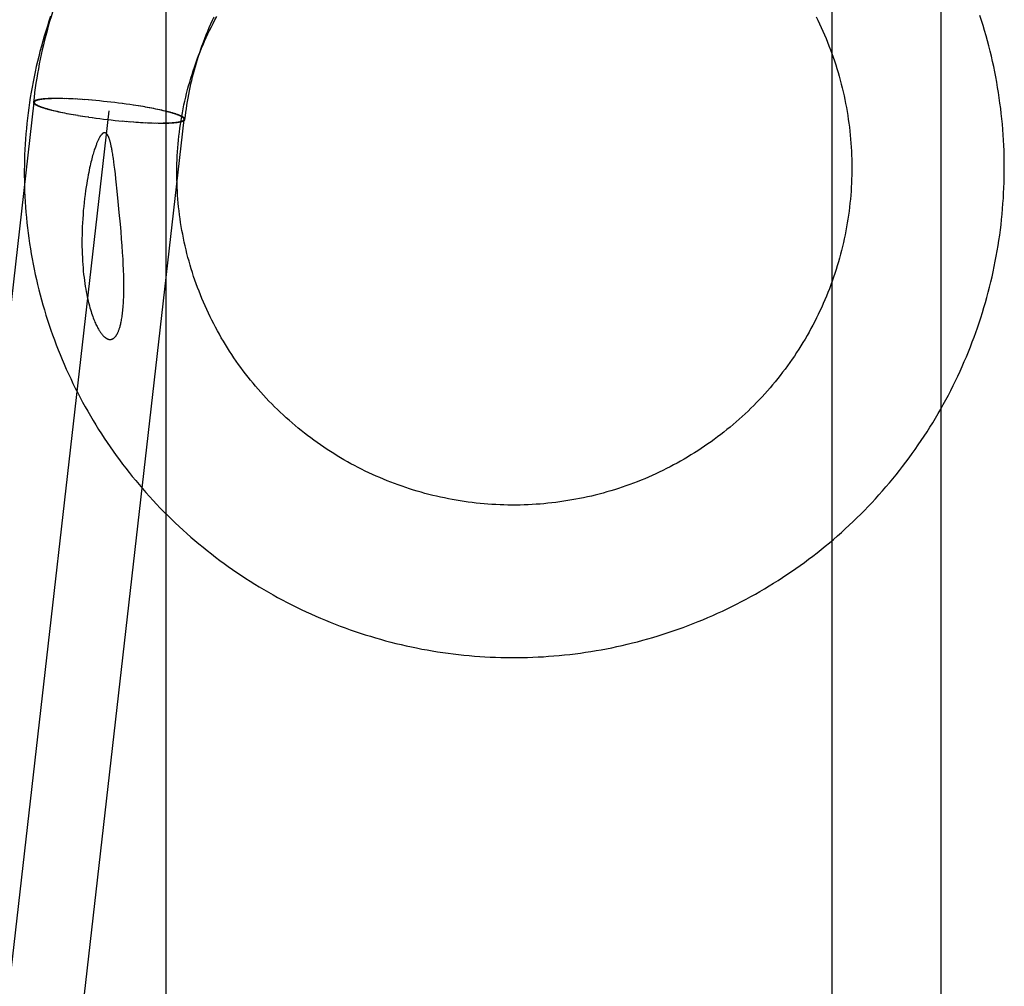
# Model space of a CAD drawing. Header units: inches. Extents: x 0 to 309, y 0 to 200.
# Tile 41 of 119: x 108.651 to 108.903, y 104.709 to 104.957. Entities that reach past the tile are written whole.
import ezdxf

# ---------------------------------------------------------------- set-up
doc = ezdxf.new("R2010")
doc.units = ezdxf.units.IN
doc.header["$LTSCALE"] = 17
doc.header["$MEASUREMENT"] = 0
doc.linetypes.add('HIDDEN', pattern=[0.2, 0.1, -0.1])
doc.layers.add('DEFAULT_2', color=8, linetype='HIDDEN')

msp = doc.modelspace()

# ---------------------------------------------------------------- linework, layer by layer
at = {"layer": 'DEFAULT_2', "color": 8, "linetype": 'HIDDEN'}
for p, q in [((108.85836, 105.1066), (108.85836, 104.6826)), ((108.88632, 104.6826), (108.88632, 105.1066)), ((108.68819, 104.14603), (108.68819, 105.08572)), ((108.65965, 104.93643), (108.6592, 104.93642)), ((108.65979, 104.93639), (108.65935, 104.93639)), ((108.66011, 104.93643), (108.65965, 104.93643)), ((108.66025, 104.9364), (108.65979, 104.93639)), ((108.66059, 104.93643), (108.66011, 104.93643)), ((108.66072, 104.9364), (108.66025, 104.9364)), ((108.66108, 104.93642), (108.66059, 104.93643)), ((108.66121, 104.93639), (108.66072, 104.9364)), ((108.66159, 104.93642), (108.66108, 104.93642)), ((108.66171, 104.93638), (108.66121, 104.93639)), ((108.66223, 104.93637), (108.66159, 104.93642)), ((108.66276, 104.93636), (108.66211, 104.9364)), ((108.6633, 104.93634), (108.66264, 104.93639)), ((108.66385, 104.93632), (108.66319, 104.93637)), ((108.66441, 104.93629), (108.66374, 104.93635)), ((108.66498, 104.93626), (108.66431, 104.93632)), ((108.66557, 104.93623), (108.66489, 104.93629)), ((108.66616, 104.93619), (108.66548, 104.93626)), ((108.66676, 104.93615), (108.66608, 104.93622)), ((108.66737, 104.93611), (108.66669, 104.93618)), ((108.6683, 104.93604), (108.6673, 104.93614)), ((108.66924, 104.93597), (108.66824, 104.93607)), ((108.67019, 104.93588), (108.66919, 104.93599)), ((108.67115, 104.93579), (108.67015, 104.93591)), ((108.67211, 104.93569), (108.67115, 104.93579)), ((108.67308, 104.93559), (108.67211, 104.93569)), ((108.67405, 104.93548), (108.67308, 104.93559)), ((108.59419, 104.40659), (108.65443, 104.93546)), ((108.61336, 104.4044), (108.6736, 104.93327)), ((108.65424, 104.93554), (108.65423, 104.93548)), ((108.65444, 104.93552), (108.65443, 104.93546)), ((108.65925, 104.93335), (108.65969, 104.93325)), ((108.6594, 104.93335), (108.65984, 104.93325)), ((108.65969, 104.93325), (108.66016, 104.93314)), ((108.65984, 104.93325), (108.6603, 104.93314)), ((108.66016, 104.93314), (108.66064, 104.93303)), ((108.6603, 104.93314), (108.66077, 104.93304)), ((108.67502, 104.93537), (108.67405, 104.93548)), ((108.67599, 104.93525), (108.67502, 104.93537)), ((108.67699, 104.93514), (108.67599, 104.93525)), ((108.67795, 104.93501), (108.67695, 104.93512)), ((108.6789, 104.93488), (108.6779, 104.93499)), ((108.67984, 104.93474), (108.67884, 104.93486)), ((108.68045, 104.93464), (108.67977, 104.93472)), ((108.68106, 104.93454), (108.68038, 104.93463)), ((108.68166, 104.93445), (108.68098, 104.93453)), ((108.68225, 104.93435), (108.68158, 104.93443)), ((108.68283, 104.93425), (108.68216, 104.93434)), ((108.6834, 104.93414), (108.68274, 104.93424)), ((108.68396, 104.93404), (108.6833, 104.93413)), ((108.68451, 104.93394), (108.68385, 104.93403)), ((108.68504, 104.93383), (108.68439, 104.93393)), ((108.68556, 104.93373), (108.68492, 104.93383)), ((108.68607, 104.93362), (108.68544, 104.93372)), ((108.68657, 104.93352), (108.68594, 104.93362)), ((108.6869, 104.93341), (108.68643, 104.93351)), ((108.68705, 104.93341), (108.68657, 104.93352)), ((108.68736, 104.9333), (108.6869, 104.93341)), ((108.68751, 104.9333), (108.68705, 104.93341)), ((108.68781, 104.9332), (108.68736, 104.9333)), ((108.68796, 104.9332), (108.68751, 104.9333)), ((108.63254, 104.40222), (108.69277, 104.93109)), ((108.66064, 104.93303), (108.66126, 104.93293)), ((108.66113, 104.93293), (108.66176, 104.93283)), ((108.66164, 104.93282), (108.66228, 104.93272)), ((108.66216, 104.93272), (108.66281, 104.93262)), ((108.66269, 104.93261), (108.66335, 104.93252)), ((108.66324, 104.93251), (108.6639, 104.93242)), ((108.6638, 104.93241), (108.66447, 104.93231)), ((108.66437, 104.9323), (108.66504, 104.93221)), ((108.66495, 104.9322), (108.66563, 104.93212)), ((108.66554, 104.9321), (108.66622, 104.93202)), ((108.66614, 104.93201), (108.66682, 104.93192)), ((108.66675, 104.93191), (108.66743, 104.93183)), ((108.66737, 104.93181), (108.66836, 104.93169)), ((108.6683, 104.93167), (108.6693, 104.93156)), ((108.66925, 104.93154), (108.67025, 104.93143)), ((108.67022, 104.93141), (108.67119, 104.93128)), ((108.67119, 104.93128), (108.67216, 104.93116)), ((108.67216, 104.93116), (108.67314, 104.93104)), ((108.67314, 104.93104), (108.67413, 104.93093)), ((108.67413, 104.93093), (108.67511, 104.93083)), ((108.67511, 104.93083), (108.67608, 104.93073)), ((108.67608, 104.93073), (108.67705, 104.93064)), ((108.67702, 104.93067), (108.67801, 104.93056)), ((108.67797, 104.93058), (108.67896, 104.93048)), ((108.69276, 104.93103), (108.69277, 104.93109)), ((108.69296, 104.93101), (108.69298, 104.93107)), ((108.67891, 104.93051), (108.6799, 104.93041)), ((108.67983, 104.93044), (108.68052, 104.93037)), ((108.68044, 104.9304), (108.68112, 104.93033)), ((108.68104, 104.93036), (108.68172, 104.93029)), ((108.68164, 104.93032), (108.68231, 104.93026)), ((108.68222, 104.93029), (108.68289, 104.93023)), ((108.68279, 104.93026), (108.68346, 104.9302)), ((108.68336, 104.93023), (108.68402, 104.93018)), ((108.68391, 104.93021), (108.68456, 104.93016)), ((108.68445, 104.93019), (108.6851, 104.93015)), ((108.68498, 104.93018), (108.68562, 104.93013)), ((108.68549, 104.93017), (108.68612, 104.93013)), ((108.68599, 104.93016), (108.68648, 104.93015)), ((108.68612, 104.93013), (108.68662, 104.93012)), ((108.68648, 104.93015), (108.68695, 104.93015)), ((108.68662, 104.93012), (108.68709, 104.93012)), ((108.68695, 104.93015), (108.68741, 104.93016)), ((108.68709, 104.93012), (108.68756, 104.93012)), ((108.68741, 104.93016), (108.68785, 104.93016)), ((108.68756, 104.93012), (108.688, 104.93013)), ((108.67479, 104.92025), (108.67467, 104.92107)), ((108.67491, 104.91934), (108.67479, 104.92025)), ((108.67504, 104.91832), (108.67491, 104.91934)), ((108.67517, 104.91716), (108.67504, 104.91832)), ((108.67566, 104.91274), (108.6754, 104.91512)), ((108.67592, 104.91009), (108.67566, 104.91274)), ((108.67619, 104.90725), (108.67592, 104.91009)), ((108.67646, 104.90431), (108.67619, 104.90725)), ((108.67662, 104.9024), (108.67646, 104.90431)), ((108.67677, 104.90055), (108.67662, 104.9024)), ((108.67691, 104.89875), (108.67677, 104.90055)), ((108.67703, 104.89702), (108.67691, 104.89875))]:
    msp.add_line(p, q, dxfattribs=at)
for points in [[(108.66059, 104.96295), (108.66026, 104.962), (108.65986, 104.96083), (108.65947, 104.95965), (108.65909, 104.95847), (108.65872, 104.95728), (108.65837, 104.95609), (108.65803, 104.9549), (108.6577, 104.95371), (108.65738, 104.95251), (108.65707, 104.95131), (108.65678, 104.9501), (108.6565, 104.94889), (108.65623, 104.94768), (108.65597, 104.94647), (108.65573, 104.94525), (108.6555, 104.94404), (108.65528, 104.94281), (108.65507, 104.94159), (108.65488, 104.94037), (108.65469, 104.93914), (108.65453, 104.93791), (108.65437, 104.93668), (108.65423, 104.93548)], [(108.65862, 104.95743), (108.65819, 104.95616), (108.65778, 104.95489), (108.65737, 104.95361), (108.65698, 104.95233), (108.65661, 104.95105), (108.65625, 104.94976), (108.6559, 104.94847), (108.65557, 104.94718), (108.65525, 104.94588), (108.65494, 104.94457), (108.65465, 104.94327), (108.65438, 104.94196), (108.65412, 104.94065), (108.65387, 104.93933), (108.65364, 104.93801), (108.65342, 104.93669), (108.65322, 104.93537), (108.65303, 104.93405), (108.65285, 104.93272), (108.65269, 104.93139), (108.65255, 104.93006), (108.65242, 104.92873), (108.6523, 104.9274), (108.6522, 104.92606), (108.65211, 104.92473), (108.65204, 104.92339), (108.65198, 104.92205), (108.65194, 104.92071), (108.65191, 104.91938), (108.65189, 104.91804), (108.65189, 104.9167), (108.65191, 104.91536), (108.65194, 104.91402), (108.65198, 104.91268), (108.65204, 104.91134), (108.65212, 104.91001), (108.65221, 104.90867), (108.65231, 104.90733), (108.65243, 104.906), (108.65256, 104.90466), (108.65271, 104.90333), (108.65287, 104.902), (108.65304, 104.90067), (108.65323, 104.89935), (108.65344, 104.89802), (108.65366, 104.8967), (108.65389, 104.89538), (108.65414, 104.89406), (108.6544, 104.89274), (108.65468, 104.89143), (108.65497, 104.89012), (108.65528, 104.88882), (108.6556, 104.88751), (108.65593, 104.88621), (108.65628, 104.88492), (108.65664, 104.88362), (108.65702, 104.88234), (108.65741, 104.88105), (108.65782, 104.87977), (108.65824, 104.8785), (108.65867, 104.87722), (108.65912, 104.87596), (108.65958, 104.8747), (108.66005, 104.87344), (108.66054, 104.87219), (108.66104, 104.87094), (108.66156, 104.8697), (108.66209, 104.86846), (108.66263, 104.86723), (108.66318, 104.86601), (108.66375, 104.86479), (108.66434, 104.86358), (108.66493, 104.86237), (108.66554, 104.86117), (108.66616, 104.85998), (108.6668, 104.85879), (108.66745, 104.85761), (108.66811, 104.85644), (108.66878, 104.85528), (108.66947, 104.85412), (108.67017, 104.85297), (108.67088, 104.85182), (108.6716, 104.85069), (108.67234, 104.84956), (108.67309, 104.84844), (108.67385, 104.84733), (108.67462, 104.84622), (108.67541, 104.84513), (108.6762, 104.84404), (108.67701, 104.84296), (108.67783, 104.84189), (108.67867, 104.84083), (108.67951, 104.83978), (108.68037, 104.83874), (108.68123, 104.8377), (108.68211, 104.83668), (108.683, 104.83566), (108.6839, 104.83466), (108.68481, 104.83366), (108.68573, 104.83268), (108.68667, 104.8317), (108.68761, 104.83074), (108.68856, 104.82978), (108.68953, 104.82884), (108.6905, 104.8279), (108.69149, 104.82698), (108.69248, 104.82606), (108.69349, 104.82516), (108.6945, 104.82427), (108.69553, 104.82338), (108.69656, 104.82251), (108.69761, 104.82166), (108.69866, 104.82081), (108.69972, 104.81997), (108.70079, 104.81915), (108.70187, 104.81833), (108.70296, 104.81753), (108.70406, 104.81674), (108.70517, 104.81596), (108.70628, 104.81519), (108.7074, 104.81444), (108.70854, 104.8137), (108.70967, 104.81297), (108.71082, 104.81225), (108.71198, 104.81154), (108.71314, 104.81085), (108.71431, 104.81017), (108.71549, 104.8095), (108.71667, 104.80885), (108.71787, 104.8082), (108.71907, 104.80757), (108.72027, 104.80696), (108.72148, 104.80635), (108.7227, 104.80576), (108.72393, 104.80518), (108.72516, 104.80462), (108.7264, 104.80407), (108.72764, 104.80353), (108.72889, 104.80301), (108.73015, 104.8025), (108.73141, 104.802), (108.73268, 104.80151), (108.73395, 104.80104), (108.73522, 104.80059), (108.73651, 104.80015), (108.73779, 104.79972), (108.73908, 104.7993), (108.74038, 104.7989), (108.74168, 104.79851), (108.74298, 104.79814), (108.74429, 104.79778), (108.7456, 104.79744), (108.74692, 104.79711), (108.74824, 104.79679), (108.74956, 104.79649), (108.75089, 104.7962), (108.75222, 104.79592), (108.75355, 104.79566), (108.75488, 104.79542), (108.75622, 104.79519), (108.75756, 104.79497), (108.7589, 104.79477), (108.76025, 104.79458), (108.76159, 104.79441), (108.76294, 104.79425), (108.76429, 104.79411), (108.76564, 104.79398), (108.76699, 104.79386), (108.76835, 104.79376), (108.7697, 104.79368), (108.77106, 104.79361), (108.77241, 104.79355), (108.77377, 104.79351), (108.77513, 104.79348), (108.77649, 104.79347), (108.77784, 104.79347), (108.7792, 104.79349), (108.78056, 104.79352), (108.78192, 104.79356), (108.78327, 104.79362), (108.78463, 104.7937), (108.78598, 104.79379), (108.78734, 104.79389), (108.78869, 104.79401), (108.79004, 104.79415), (108.79139, 104.79429), (108.79274, 104.79446), (108.79409, 104.79463), (108.79543, 104.79483), (108.79677, 104.79503), (108.79811, 104.79525), (108.79945, 104.79549), (108.80078, 104.79574), (108.80212, 104.796), (108.80344, 104.79628), (108.80477, 104.79657), (108.80609, 104.79688), (108.80741, 104.7972)], [(108.69574, 104.94542), (108.69612, 104.94645), (108.69647, 104.94739), (108.69684, 104.94832), (108.69722, 104.94925), (108.69761, 104.95018), (108.69801, 104.9511), (108.69843, 104.95201), (108.69885, 104.95292), (108.69928, 104.95383), (108.69973, 104.95473), (108.70018, 104.95562), (108.70065, 104.95651), (108.70113, 104.9574)], [(108.69731, 104.94981), (108.69769, 104.95084), (108.69805, 104.95178), (108.69842, 104.95272), (108.6988, 104.95365), (108.69919, 104.95458), (108.69959, 104.9555), (108.7, 104.95642), (108.70043, 104.95733)], [(108.85436, 104.95734), (108.85481, 104.95643), (108.85525, 104.9555), (108.85568, 104.95457)], [(108.8952, 104.87656), (108.89564, 104.87781), (108.89608, 104.87909), (108.8965, 104.88037), (108.89691, 104.88167), (108.8973, 104.88296), (108.89768, 104.88426), (108.89805, 104.88556), (108.8984, 104.88687), (108.89873, 104.88818), (108.89906, 104.8895), (108.89937, 104.89082), (108.89966, 104.89214), (108.89994, 104.89346), (108.90021, 104.89479), (108.90046, 104.89612), (108.90069, 104.89745), (108.90092, 104.89879), (108.90112, 104.90013), (108.90132, 104.90147), (108.9015, 104.90281), (108.90166, 104.90415), (108.90181, 104.9055), (108.90195, 104.90685), (108.90207, 104.9082), (108.90217, 104.90955), (108.90226, 104.9109), (108.90234, 104.91225), (108.9024, 104.9136), (108.90245, 104.91496), (108.90248, 104.91631), (108.9025, 104.91767), (108.90251, 104.91902), (108.90249, 104.92038), (108.90247, 104.92173), (108.90243, 104.92308), (108.90237, 104.92444), (108.9023, 104.92579), (108.90222, 104.92714), (108.90212, 104.92849), (108.90201, 104.92984), (108.90188, 104.93119), (108.90173, 104.93254), (108.90158, 104.93389), (108.9014, 104.93523), (108.90122, 104.93657), (108.90102, 104.93791), (108.9008, 104.93925), (108.90057, 104.94059), (108.90033, 104.94192), (108.90007, 104.94325), (108.8998, 104.94458), (108.89951, 104.9459), (108.89921, 104.94722), (108.89889, 104.94854), (108.89856, 104.94986), (108.89821, 104.95117), (108.89786, 104.95247), (108.89748, 104.95378), (108.8971, 104.95508), (108.8967, 104.95637), (108.89628, 104.95766)], [(108.85568, 104.95457), (108.8561, 104.95364), (108.85651, 104.9527), (108.85691, 104.95176), (108.85729, 104.95081), (108.85767, 104.94986), (108.85803, 104.9489), (108.85839, 104.94794), (108.85873, 104.94697), (108.85906, 104.94601), (108.85938, 104.94503), (108.85968, 104.94406), (108.85998, 104.94308), (108.86026, 104.94209), (108.86054, 104.94111), (108.8608, 104.94012), (108.86104, 104.93912), (108.86128, 104.93813), (108.86151, 104.93713), (108.86172, 104.93613), (108.86192, 104.93512), (108.86211, 104.93412), (108.86229, 104.93311), (108.86245, 104.9321), (108.86261, 104.93109), (108.86275, 104.93007), (108.86288, 104.92906), (108.86299, 104.92804), (108.8631, 104.92702), (108.86319, 104.92601), (108.86327, 104.92499), (108.86334, 104.92396), (108.8634, 104.92294), (108.86344, 104.92192), (108.86348, 104.9209), (108.8635, 104.91987), (108.86351, 104.91885), (108.8635, 104.91783), (108.86349, 104.91681), (108.86346, 104.91578), (108.86342, 104.91476), (108.86336, 104.91374), (108.8633, 104.91272), (108.86322, 104.9117), (108.86313, 104.91068), (108.86303, 104.90966), (108.86292, 104.90864), (108.8628, 104.90763), (108.86266, 104.90661), (108.86251, 104.9056), (108.86235, 104.90459), (108.86217, 104.90358), (108.86199, 104.90258), (108.86179, 104.90157), (108.86158, 104.90057), (108.86136, 104.89957), (108.86113, 104.89858), (108.86088, 104.89758), (108.86063, 104.89659), (108.86036, 104.89561), (108.86008, 104.89462), (108.85979, 104.89364), (108.85948, 104.89267), (108.85917, 104.89169), (108.85884, 104.89072), (108.85848, 104.88969)], [(108.69298, 104.93107), (108.69308, 104.93196), (108.6932, 104.93288), (108.69333, 104.93379), (108.69347, 104.93471), (108.69361, 104.93562), (108.69377, 104.93653), (108.69394, 104.93743), (108.69412, 104.93834), (108.69431, 104.93924), (108.6945, 104.94015), (108.69471, 104.94104), (108.69493, 104.94194), (108.69516, 104.94284), (108.6954, 104.94373), (108.69565, 104.94462), (108.6959, 104.9455), (108.69617, 104.94639), (108.69645, 104.94727), (108.69674, 104.94814), (108.69703, 104.94902), (108.69731, 104.94981)], [(108.69897, 104.88154), (108.69854, 104.88246), (108.69813, 104.88338), (108.69772, 104.88431), (108.69733, 104.88525), (108.69694, 104.88618), (108.69657, 104.88712), (108.69621, 104.88807), (108.69586, 104.88902), (108.69553, 104.88997), (108.6952, 104.89093), (108.69489, 104.89189), (108.69458, 104.89286), (108.69429, 104.89383), (108.69401, 104.8948), (108.69374, 104.89578), (108.69349, 104.89675), (108.69324, 104.89774), (108.69301, 104.89872), (108.69279, 104.89971), (108.69258, 104.90069), (108.69239, 104.90169), (108.6922, 104.90268), (108.69203, 104.90368), (108.69187, 104.90467), (108.69172, 104.90567), (108.69159, 104.90667), (108.69146, 104.90767), (108.69135, 104.90868), (108.69125, 104.90968), (108.69116, 104.91069), (108.69109, 104.9117), (108.69103, 104.9127), (108.69097, 104.91371), (108.69094, 104.91472), (108.69091, 104.91573), (108.69089, 104.91674), (108.69089, 104.91775), (108.6909, 104.91876), (108.69092, 104.91976), (108.69096, 104.92077), (108.69101, 104.92178), (108.69106, 104.92279), (108.69114, 104.92379), (108.69122, 104.9248), (108.69131, 104.9258), (108.69142, 104.9268), (108.69154, 104.92781), (108.69167, 104.92881), (108.69182, 104.9298), (108.69197, 104.9308), (108.69214, 104.93179), (108.69232, 104.93279), (108.69251, 104.93378), (108.69272, 104.93476), (108.69293, 104.93575), (108.69316, 104.93673), (108.6934, 104.93771), (108.69365, 104.93868), (108.69392, 104.93966), (108.69419, 104.94063), (108.69448, 104.94159), (108.69478, 104.94256), (108.69509, 104.94351), (108.69541, 104.94447), (108.69574, 104.94542)], [(108.6592, 104.93642), (108.65898, 104.93642), (108.65877, 104.93641), (108.65856, 104.9364), (108.65836, 104.9364), (108.65816, 104.93639), (108.65796, 104.93638), (108.65777, 104.93637), (108.65759, 104.93636), (108.6574, 104.93635), (108.65723, 104.93634), (108.65705, 104.93632), (108.65689, 104.93631), (108.65672, 104.93629), (108.65657, 104.93628), (108.65641, 104.93626), (108.65626, 104.93624), (108.65612, 104.93622), (108.65598, 104.9362), (108.65585, 104.93618), (108.65572, 104.93616), (108.6556, 104.93614), (108.65548, 104.93612), (108.65536, 104.93609), (108.65526, 104.93607), (108.65515, 104.93605), (108.65506, 104.93602), (108.65496, 104.93599), (108.65488, 104.93597), (108.6548, 104.93594), (108.65472, 104.93591), (108.65465, 104.93588), (108.65458, 104.93585), (108.65452, 104.93582), (108.65447, 104.93579), (108.65442, 104.93575), (108.65438, 104.93572), (108.65434, 104.93569), (108.65431, 104.93565), (108.65428, 104.93562), (108.65426, 104.93558), (108.65424, 104.93554)], [(108.65935, 104.93639), (108.65914, 104.93638), (108.65893, 104.93638), (108.65872, 104.93637), (108.65852, 104.93636), (108.65832, 104.93636), (108.65813, 104.93635), (108.65794, 104.93634), (108.65775, 104.93633), (108.65757, 104.93632), (108.6574, 104.9363), (108.65723, 104.93629), (108.65706, 104.93628), (108.6569, 104.93626), (108.65674, 104.93624), (108.65659, 104.93623), (108.65645, 104.93621), (108.6563, 104.93619), (108.65617, 104.93617), (108.65603, 104.93615), (108.65591, 104.93613), (108.65578, 104.93611), (108.65567, 104.93609), (108.65556, 104.93607), (108.65545, 104.93604), (108.65535, 104.93602), (108.65525, 104.93599), (108.65516, 104.93596), (108.65507, 104.93594), (108.65499, 104.93591), (108.65492, 104.93588), (108.65485, 104.93585), (108.65478, 104.93582), (108.65472, 104.93579), (108.65467, 104.93576), (108.65462, 104.93573), (108.65458, 104.93569), (108.65454, 104.93566), (108.65451, 104.93563), (108.65448, 104.93559), (108.65446, 104.93555), (108.65444, 104.93552)], [(108.65423, 104.93548), (108.65423, 104.93547), (108.65423, 104.93543), (108.65423, 104.93539), (108.65424, 104.93535), (108.65426, 104.93531), (108.65428, 104.93527), (108.65431, 104.93523), (108.65435, 104.93518), (108.65438, 104.93514), (108.65443, 104.9351), (108.65448, 104.93505), (108.65454, 104.93501), (108.6546, 104.93497), (108.65466, 104.93492), (108.65473, 104.93487), (108.65481, 104.93483), (108.65489, 104.93478), (108.65498, 104.93473), (108.65508, 104.93469), (108.65517, 104.93464), (108.65528, 104.93459), (108.65539, 104.93454), (108.6555, 104.93449), (108.65562, 104.93444), (108.65574, 104.93439), (108.65587, 104.93434), (108.65601, 104.93429), (108.65615, 104.93424), (108.65629, 104.93419), (108.65644, 104.93414), (108.6566, 104.93409), (108.65676, 104.93404), (108.65692, 104.93399), (108.65709, 104.93393), (108.65726, 104.93388), (108.65744, 104.93383), (108.65762, 104.93378), (108.65781, 104.93373), (108.658, 104.93367), (108.6582, 104.93362), (108.6584, 104.93357), (108.65861, 104.93351), (108.65882, 104.93346), (108.65925, 104.93335)], [(108.65443, 104.93546), (108.65443, 104.93544), (108.65443, 104.93541), (108.65444, 104.93537), (108.65445, 104.93533), (108.65446, 104.93529), (108.65449, 104.93525), (108.65451, 104.93521), (108.65455, 104.93516), (108.65459, 104.93512), (108.65463, 104.93508), (108.65468, 104.93504), (108.65474, 104.93499), (108.6548, 104.93495), (108.65486, 104.9349), (108.65493, 104.93486), (108.65501, 104.93481), (108.65509, 104.93477), (108.65518, 104.93472), (108.65527, 104.93467), (108.65537, 104.93462), (108.65547, 104.93458), (108.65558, 104.93453), (108.65569, 104.93448), (108.65581, 104.93443), (108.65593, 104.93438), (108.65606, 104.93433), (108.65619, 104.93428), (108.65633, 104.93423), (108.65648, 104.93418), (108.65662, 104.93413), (108.65678, 104.93408), (108.65693, 104.93403), (108.6571, 104.93398), (108.65726, 104.93393), (108.65743, 104.93388), (108.65761, 104.93382), (108.65779, 104.93377), (108.65798, 104.93372), (108.65817, 104.93367), (108.65836, 104.93362), (108.65856, 104.93356), (108.65876, 104.93351), (108.65897, 104.93346), (108.6594, 104.93335)], [(108.69277, 104.93109), (108.69277, 104.93111), (108.69277, 104.93114), (108.69277, 104.93118), (108.69276, 104.93122), (108.69274, 104.93126), (108.69272, 104.9313), (108.69269, 104.93134), (108.69266, 104.93139), (108.69262, 104.93143), (108.69257, 104.93147), (108.69252, 104.93151), (108.69247, 104.93156), (108.69241, 104.9316), (108.69234, 104.93165), (108.69227, 104.93169), (108.69219, 104.93174), (108.69211, 104.93178), (108.69203, 104.93183), (108.69193, 104.93188), (108.69184, 104.93192), (108.69173, 104.93197), (108.69163, 104.93202), (108.69151, 104.93207), (108.69139, 104.93212), (108.69127, 104.93217), (108.69114, 104.93222), (108.69101, 104.93227), (108.69087, 104.93232), (108.69073, 104.93237), (108.69058, 104.93242), (108.69043, 104.93247), (108.69027, 104.93252), (108.69011, 104.93257), (108.68994, 104.93262), (108.68977, 104.93267), (108.68959, 104.93273), (108.68941, 104.93278), (108.68923, 104.93283), (108.68904, 104.93288), (108.68884, 104.93293), (108.68864, 104.93299), (108.68844, 104.93304), (108.68823, 104.93309), (108.68781, 104.9332)], [(108.69298, 104.93107), (108.69298, 104.93108), (108.69298, 104.93112), (108.69297, 104.93116), (108.69296, 104.9312), (108.69294, 104.93124), (108.69292, 104.93128), (108.69289, 104.93132), (108.69286, 104.93137), (108.69282, 104.93141), (108.69277, 104.93145), (108.69272, 104.9315), (108.69267, 104.93154), (108.69261, 104.93158), (108.69254, 104.93163), (108.69247, 104.93168), (108.69239, 104.93172), (108.69231, 104.93177), (108.69222, 104.93182), (108.69213, 104.93186), (108.69203, 104.93191), (108.69193, 104.93196), (108.69182, 104.93201), (108.6917, 104.93206), (108.69158, 104.93211), (108.69146, 104.93216), (108.69133, 104.93221), (108.69119, 104.93226), (108.69105, 104.93231), (108.69091, 104.93236), (108.69076, 104.93241), (108.69061, 104.93246), (108.69045, 104.93251), (108.69028, 104.93256), (108.69011, 104.93261), (108.68994, 104.93267), (108.68976, 104.93272), (108.68958, 104.93277), (108.68939, 104.93282), (108.6892, 104.93288), (108.689, 104.93293), (108.6888, 104.93298), (108.6886, 104.93304), (108.68839, 104.93309), (108.68796, 104.9332)], [(108.68785, 104.93016), (108.68806, 104.93017), (108.68828, 104.93017), (108.68848, 104.93018), (108.68868, 104.93019), (108.68888, 104.93019), (108.68908, 104.9302), (108.68926, 104.93021), (108.68945, 104.93022), (108.68963, 104.93023), (108.6898, 104.93025), (108.68997, 104.93026), (108.69014, 104.93027), (108.6903, 104.93029), (108.69046, 104.9303), (108.69061, 104.93032), (108.69076, 104.93034), (108.6909, 104.93036), (108.69104, 104.93038), (108.69117, 104.9304), (108.6913, 104.93042), (108.69142, 104.93044), (108.69154, 104.93046), (108.69165, 104.93048), (108.69175, 104.93051), (108.69186, 104.93053), (108.69195, 104.93056), (108.69204, 104.93059), (108.69213, 104.93061), (108.69221, 104.93064), (108.69229, 104.93067), (108.69236, 104.9307), (108.69242, 104.93073), (108.69248, 104.93076), (108.69253, 104.93079), (108.69258, 104.93082), (108.69263, 104.93086), (108.69266, 104.93089), (108.69269, 104.93092), (108.69272, 104.93096), (108.69274, 104.931), (108.69276, 104.93103)], [(108.688, 104.93013), (108.68822, 104.93013), (108.68843, 104.93014), (108.68864, 104.93015), (108.68884, 104.93015), (108.68904, 104.93016), (108.68924, 104.93017), (108.68943, 104.93018), (108.68962, 104.93019), (108.6898, 104.9302), (108.68998, 104.93021), (108.69015, 104.93023), (108.69032, 104.93024), (108.69048, 104.93026), (108.69064, 104.93027), (108.69079, 104.93029), (108.69094, 104.93031), (108.69108, 104.93033), (108.69122, 104.93035), (108.69136, 104.93037), (108.69148, 104.93039), (108.69161, 104.93041), (108.69173, 104.93043), (108.69184, 104.93045), (108.69195, 104.93048), (108.69205, 104.9305), (108.69215, 104.93053), (108.69224, 104.93056), (108.69233, 104.93058), (108.69241, 104.93061), (108.69248, 104.93064), (108.69255, 104.93067), (108.69262, 104.9307), (108.69268, 104.93073), (108.69273, 104.93076), (108.69278, 104.9308), (108.69283, 104.93083), (108.69287, 104.93086), (108.6929, 104.9309), (108.69292, 104.93093), (108.69295, 104.93097), (108.69296, 104.93101)], [(108.67467, 104.92107), (108.67461, 104.92146), (108.67456, 104.92183), (108.6745, 104.92218), (108.67445, 104.92252), (108.67439, 104.92283), (108.67434, 104.92313), (108.67429, 104.92341), (108.67424, 104.92367), (108.67419, 104.92392), (108.67414, 104.92416), (108.67409, 104.92438), (108.67404, 104.92459), (108.674, 104.92479), (108.67395, 104.92498), (108.67391, 104.92516), (108.67386, 104.92533), (108.67381, 104.9255), (108.67377, 104.92565), (108.67373, 104.9258), (108.67368, 104.92593), (108.67364, 104.92606), (108.6736, 104.92618), (108.67356, 104.9263), (108.67351, 104.9264), (108.67347, 104.9265), (108.67343, 104.92659), (108.6734, 104.92668), (108.67336, 104.92676), (108.67332, 104.92684), (108.67328, 104.92691), (108.67325, 104.92698), (108.67321, 104.92704), (108.67318, 104.9271), (108.67314, 104.92715), (108.67311, 104.9272), (108.67308, 104.92724), (108.67304, 104.92729), (108.67301, 104.92732), (108.67298, 104.92736), (108.67295, 104.92739), (108.67292, 104.92742), (108.6729, 104.92745), (108.67287, 104.92747), (108.67284, 104.9275), (108.67281, 104.92752), (108.67279, 104.92754), (108.67276, 104.92755), (108.67274, 104.92757), (108.67271, 104.92758), (108.67269, 104.9276), (108.67266, 104.92761), (108.67264, 104.92762), (108.67262, 104.92763), (108.67259, 104.92764), (108.67257, 104.92764), (108.67255, 104.92765), (108.67252, 104.92765), (108.6725, 104.92766), (108.67248, 104.92766), (108.67245, 104.92766), (108.67243, 104.92766), (108.67241, 104.92766), (108.67238, 104.92766), (108.67236, 104.92766), (108.67233, 104.92766), (108.67231, 104.92765), (108.67228, 104.92765), (108.67226, 104.92764), (108.67223, 104.92764), (108.6722, 104.92763), (108.67218, 104.92762), (108.67215, 104.92761), (108.67212, 104.92759), (108.67209, 104.92758), (108.67206, 104.92756), (108.67203, 104.92754), (108.67199, 104.92752), (108.67196, 104.9275), (108.67192, 104.92747), (108.67189, 104.92744), (108.67185, 104.92741), (108.67181, 104.92738), (108.67177, 104.92734), (108.67172, 104.92729), (108.67168, 104.92725), (108.67163, 104.9272), (108.67159, 104.92714), (108.67154, 104.92708), (108.67149, 104.92702), (108.67144, 104.92695), (108.67139, 104.92687), (108.67133, 104.92679), (108.67128, 104.92671), (108.67122, 104.92662), (108.67116, 104.92652), (108.6711, 104.92642), (108.67104, 104.9263), (108.67097, 104.92618), (108.67091, 104.92606), (108.67084, 104.92592), (108.67077, 104.92577), (108.6707, 104.92562), (108.67062, 104.92545), (108.67055, 104.92527), (108.67047, 104.92509), (108.67039, 104.92489), (108.67031, 104.92469), (108.67023, 104.92447), (108.67014, 104.92424), (108.67006, 104.92399), (108.66997, 104.92374), (108.66987, 104.92346), (108.66978, 104.92317), (108.66968, 104.92286), (108.66958, 104.92253), (108.66948, 104.92218), (108.66937, 104.92181), (108.66927, 104.92143), (108.66916, 104.92102), (108.66905, 104.92059), (108.66894, 104.92015), (108.66883, 104.91968), (108.66871, 104.91918), (108.6686, 104.91866), (108.66848, 104.9181), (108.66835, 104.91751), (108.66823, 104.91687), (108.6681, 104.91619), (108.66797, 104.91547), (108.66784, 104.91469), (108.66771, 104.91387)], [(108.6754, 104.91512), (108.67532, 104.91584), (108.67517, 104.91716)], [(108.66771, 104.91387), (108.66757, 104.9129), (108.66743, 104.9119), (108.6673, 104.91089), (108.66719, 104.90986), (108.66708, 104.90883), (108.66698, 104.90778), (108.6669, 104.90673), (108.66682, 104.90568), (108.66676, 104.90464), (108.66671, 104.90359), (108.66667, 104.90256), (108.66665, 104.90155), (108.66663, 104.90054), (108.66663, 104.89955), (108.66664, 104.89858), (108.66666, 104.89762), (108.66669, 104.89668), (108.66673, 104.89576), (108.66678, 104.89486), (108.66684, 104.89398), (108.66691, 104.89312), (108.66698, 104.89228), (108.66707, 104.89145), (108.66716, 104.89065), (108.66726, 104.88987), (108.66737, 104.88912), (108.66748, 104.88839), (108.6676, 104.88768), (108.66772, 104.887), (108.66785, 104.88634), (108.66798, 104.88571), (108.66811, 104.88511), (108.66825, 104.88453), (108.66839, 104.88397), (108.66853, 104.88344), (108.66867, 104.88293), (108.66881, 104.88243), (108.66896, 104.88196), (108.6691, 104.88152), (108.66925, 104.88109), (108.66939, 104.88069), (108.66953, 104.88031), (108.66967, 104.87995), (108.66981, 104.8796), (108.66995, 104.87927), (108.67008, 104.87896), (108.67022, 104.87867), (108.67035, 104.8784), (108.67048, 104.87815), (108.6706, 104.87791), (108.67072, 104.87768), (108.67084, 104.87747), (108.67096, 104.87727), (108.67107, 104.87708), (108.67119, 104.87691), (108.6713, 104.87674), (108.6714, 104.87659), (108.67151, 104.87644), (108.67161, 104.87631), (108.67171, 104.87618), (108.6718, 104.87607), (108.6719, 104.87596), (108.67199, 104.87586), (108.67207, 104.87576), (108.67216, 104.87567), (108.67224, 104.87559), (108.67232, 104.87552), (108.6724, 104.87545), (108.67248, 104.87538), (108.67255, 104.87532), (108.67263, 104.87527), (108.6727, 104.87521), (108.67276, 104.87517), (108.67283, 104.87512), (108.6729, 104.87508), (108.67296, 104.87505), (108.67302, 104.87502), (108.67308, 104.87498), (108.67314, 104.87496), (108.6732, 104.87493), (108.67326, 104.87491), (108.67332, 104.87489), (108.67337, 104.87487), (108.67342, 104.87486), (108.67348, 104.87484), (108.67353, 104.87483), (108.67358, 104.87482), (108.67363, 104.87481), (108.67368, 104.87481), (108.67373, 104.8748), (108.67378, 104.8748), (108.67383, 104.8748), (108.67388, 104.8748), (108.67392, 104.8748), (108.67397, 104.87481), (108.67402, 104.87481), (108.67406, 104.87482), (108.67411, 104.87483), (108.67415, 104.87484), (108.6742, 104.87485), (108.67424, 104.87486), (108.67429, 104.87487), (108.67433, 104.87489), (108.67438, 104.87491), (108.67442, 104.87493), (108.67447, 104.87495), (108.67452, 104.87497), (108.67456, 104.875), (108.67461, 104.87502), (108.67465, 104.87505), (108.6747, 104.87508), (108.67475, 104.87512), (108.67479, 104.87515), (108.67484, 104.87519), (108.67489, 104.87523), (108.67494, 104.87527), (108.67498, 104.87532), (108.67503, 104.87537), (108.67508, 104.87542), (108.67513, 104.87548), (108.67518, 104.87553), (108.67523, 104.8756), (108.67528, 104.87566), (108.67534, 104.87574), (108.67539, 104.87581), (108.67544, 104.87589), (108.6755, 104.87598), (108.67555, 104.87607), (108.67561, 104.87616), (108.67566, 104.87627), (108.67572, 104.87637), (108.67578, 104.87649), (108.67583, 104.87661), (108.67589, 104.87674), (108.67595, 104.87688), (108.67601, 104.87703), (108.67607, 104.87719), (108.67613, 104.87735), (108.67619, 104.87752), (108.67625, 104.87771), (108.67631, 104.8779), (108.67637, 104.87811), (108.67643, 104.87833), (108.67649, 104.87856), (108.67655, 104.87881), (108.67661, 104.87907), (108.67666, 104.87934), (108.67672, 104.87964), (108.67678, 104.87994), (108.67683, 104.88026), (108.67689, 104.8806), (108.67694, 104.88096), (108.67699, 104.88133), (108.67703, 104.88172), (108.67708, 104.88213), (108.67712, 104.88256), (108.67716, 104.88301), (108.6772, 104.88348), (108.67723, 104.88397), (108.67726, 104.88448), (108.67728, 104.88502), (108.67731, 104.88557), (108.67732, 104.88615), (108.67734, 104.88674), (108.67735, 104.88736), (108.67735, 104.888), (108.67735, 104.88865), (108.67734, 104.88933), (108.67733, 104.89002), (108.67732, 104.89074), (108.6773, 104.89147), (108.67727, 104.89222)], [(108.67727, 104.89222), (108.67724, 104.89298), (108.67721, 104.89375), (108.67717, 104.89454), (108.67713, 104.89535), (108.67703, 104.89702)], [(108.85848, 104.88969), (108.85814, 104.88874), (108.85777, 104.88779), (108.8574, 104.88683), (108.85702, 104.88588), (108.85662, 104.88494), (108.85621, 104.884), (108.8558, 104.88307), (108.85537, 104.88214), (108.85493, 104.88121), (108.85448, 104.8803), (108.85401, 104.87938), (108.85354, 104.87847), (108.85306, 104.87757), (108.85256, 104.87668), (108.85206, 104.87579), (108.85154, 104.8749), (108.85102, 104.87402), (108.85048, 104.87315), (108.84993, 104.87229), (108.84938, 104.87143), (108.84881, 104.87057), (108.84823, 104.86973), (108.84764, 104.86889), (108.84705, 104.86806), (108.84644, 104.86723), (108.84582, 104.86642), (108.8452, 104.86561), (108.84456, 104.86481), (108.84391, 104.86401), (108.84326, 104.86322), (108.84259, 104.86245), (108.84192, 104.86167), (108.84124, 104.86091), (108.84055, 104.86016), (108.83985, 104.85941), (108.83914, 104.85867), (108.83842, 104.85794), (108.83769, 104.85722), (108.83696, 104.85651), (108.83621, 104.85581), (108.83546, 104.85511), (108.8347, 104.85442), (108.83393, 104.85375), (108.83315, 104.85308), (108.83237, 104.85242), (108.83158, 104.85177), (108.83078, 104.85113), (108.82997, 104.8505), (108.82916, 104.84988), (108.82833, 104.84927), (108.8275, 104.84867), (108.82667, 104.84808), (108.82583, 104.8475), (108.82497, 104.84693), (108.82412, 104.84636), (108.82325, 104.84581), (108.82238, 104.84527), (108.82151, 104.84474), (108.82063, 104.84422), (108.81974, 104.84371), (108.81884, 104.84321), (108.81794, 104.84272), (108.81704, 104.84225), (108.81612, 104.84178), (108.81521, 104.84132), (108.81428, 104.84088), (108.81336, 104.84044), (108.81242, 104.84002), (108.81149, 104.83961), (108.81054, 104.83921), (108.8096, 104.83882), (108.80864, 104.83844), (108.80769, 104.83807), (108.80673, 104.83771), (108.80576, 104.83737), (108.80479, 104.83704), (108.80382, 104.83671), (108.80284, 104.8364), (108.80186, 104.8361), (108.80088, 104.83582), (108.79989, 104.83554), (108.7989, 104.83528), (108.79791, 104.83502), (108.79692, 104.83478), (108.79592, 104.83455), (108.79492, 104.83434), (108.79391, 104.83413), (108.79291, 104.83394), (108.7919, 104.83376), (108.79089, 104.83359), (108.78988, 104.83343), (108.78886, 104.83328), (108.78785, 104.83315), (108.78683, 104.83303), (108.78581, 104.83292), (108.78479, 104.83282), (108.78377, 104.83273), (108.78275, 104.83266), (108.78173, 104.8326), (108.7807, 104.83255), (108.77968, 104.83251), (108.77866, 104.83248), (108.77763, 104.83247), (108.77661, 104.83247), (108.77558, 104.83248), (108.77456, 104.8325), (108.77354, 104.83253), (108.77251, 104.83258), (108.77149, 104.83264), (108.77047, 104.83271), (108.76945, 104.83279), (108.76843, 104.83289), (108.76741, 104.83299), (108.76639, 104.83311), (108.76538, 104.83324), (108.76437, 104.83339), (108.76335, 104.83354), (108.76234, 104.83371), (108.76134, 104.83388), (108.76033, 104.83407), (108.75933, 104.83428), (108.75833, 104.83449), (108.75733, 104.83471), (108.75633, 104.83495), (108.75534, 104.8352), (108.75435, 104.83546), (108.75337, 104.83573), (108.75238, 104.83602), (108.75141, 104.83631), (108.75043, 104.83662), (108.74946, 104.83693), (108.74849, 104.83726), (108.74753, 104.8376), (108.74657, 104.83796), (108.74561, 104.83832), (108.74466, 104.83869), (108.74371, 104.83908), (108.74277, 104.83948), (108.74184, 104.83988), (108.7409, 104.8403), (108.73998, 104.84073), (108.73906, 104.84117), (108.73814, 104.84162), (108.73723, 104.84209), (108.73632, 104.84256), (108.73543, 104.84304), (108.73453, 104.84353), (108.73364, 104.84404), (108.73276, 104.84455), (108.73189, 104.84508), (108.73102, 104.84561), (108.73016, 104.84616), (108.7293, 104.84671), (108.72845, 104.84728), (108.72761, 104.84785), (108.72678, 104.84844), (108.72595, 104.84903), (108.72513, 104.84964), (108.72431, 104.85025), (108.72351, 104.85088), (108.72271, 104.85151), (108.72192, 104.85215), (108.72114, 104.8528), (108.72036, 104.85346), (108.71959, 104.85413), (108.71883, 104.85481), (108.71808, 104.8555), (108.71734, 104.8562), (108.71661, 104.8569), (108.71588, 104.85761), (108.71517, 104.85834), (108.71446, 104.85907), (108.71376, 104.85981), (108.71307, 104.86055), (108.71239, 104.86131), (108.71171, 104.86207), (108.71105, 104.86284), (108.7104, 104.86362), (108.70975, 104.86441), (108.70912, 104.8652), (108.70849, 104.866), (108.70788, 104.86681), (108.70727, 104.86762), (108.70667, 104.86844), (108.70609, 104.86927), (108.70551, 104.87011), (108.70495, 104.87095), (108.70439, 104.8718), (108.70385, 104.87266), (108.70331, 104.87352), (108.70279, 104.87439), (108.70227, 104.87526), (108.70177, 104.87614), (108.70127, 104.87703), (108.70079, 104.87792), (108.70032, 104.87882), (108.69986, 104.87972), (108.69941, 104.88063), (108.69897, 104.88154)], [(108.80741, 104.7972), (108.80873, 104.79753), (108.81004, 104.79788), (108.81135, 104.79825), (108.81265, 104.79862), (108.81395, 104.79902), (108.81525, 104.79942), (108.81654, 104.79984), (108.81783, 104.80027), (108.81911, 104.80072), (108.82038, 104.80118), (108.82166, 104.80166), (108.82292, 104.80215), (108.82418, 104.80265), (108.82544, 104.80316), (108.82669, 104.80369), (108.82793, 104.80424), (108.82917, 104.80479), (108.8304, 104.80536), (108.83163, 104.80594), (108.83285, 104.80654), (108.83406, 104.80715), (108.83527, 104.80777), (108.83647, 104.80841), (108.83766, 104.80905), (108.83884, 104.80971), (108.84002, 104.81039), (108.84119, 104.81107), (108.84236, 104.81177), (108.84351, 104.81248), (108.84466, 104.81321), (108.8458, 104.81394), (108.84693, 104.81469), (108.84805, 104.81545), (108.84917, 104.81622), (108.85028, 104.81701), (108.85137, 104.8178), (108.85246, 104.81861), (108.85354, 104.81943), (108.85462, 104.82026), (108.85568, 104.82111), (108.85673, 104.82196), (108.85777, 104.82283), (108.85881, 104.8237), (108.85983, 104.82459), (108.86085, 104.82549), (108.86185, 104.8264), (108.86285, 104.82732), (108.86384, 104.82825), (108.86481, 104.82919), (108.86578, 104.83015), (108.86673, 104.83111), (108.86767, 104.83208), (108.86861, 104.83306), (108.86953, 104.83406), (108.87044, 104.83506), (108.87134, 104.83607), (108.87223, 104.8371), (108.87311, 104.83813), (108.87398, 104.83917), (108.87484, 104.84022), (108.87568, 104.84128), (108.87651, 104.84235), (108.87733, 104.84343), (108.87814, 104.84451), (108.87894, 104.84561), (108.87973, 104.84671), (108.8805, 104.84783), (108.88126, 104.84895), (108.88201, 104.85008), (108.88275, 104.85121), (108.88348, 104.85236), (108.88419, 104.85351), (108.88489, 104.85467), (108.88558, 104.85584), (108.88625, 104.85701), (108.88691, 104.8582), (108.88756, 104.85939), (108.8882, 104.86058), (108.88882, 104.86179), (108.88943, 104.863), (108.89003, 104.86421), (108.89061, 104.86543), (108.89118, 104.86666), (108.89174, 104.8679), (108.89228, 104.86914), (108.89281, 104.87039), (108.89333, 104.87164), (108.89383, 104.8729), (108.89432, 104.87416), (108.89479, 104.87543), (108.8952, 104.87656)]]:
    msp.add_lwpolyline(points, dxfattribs=at)

doc.saveas('drawing.dxf')
